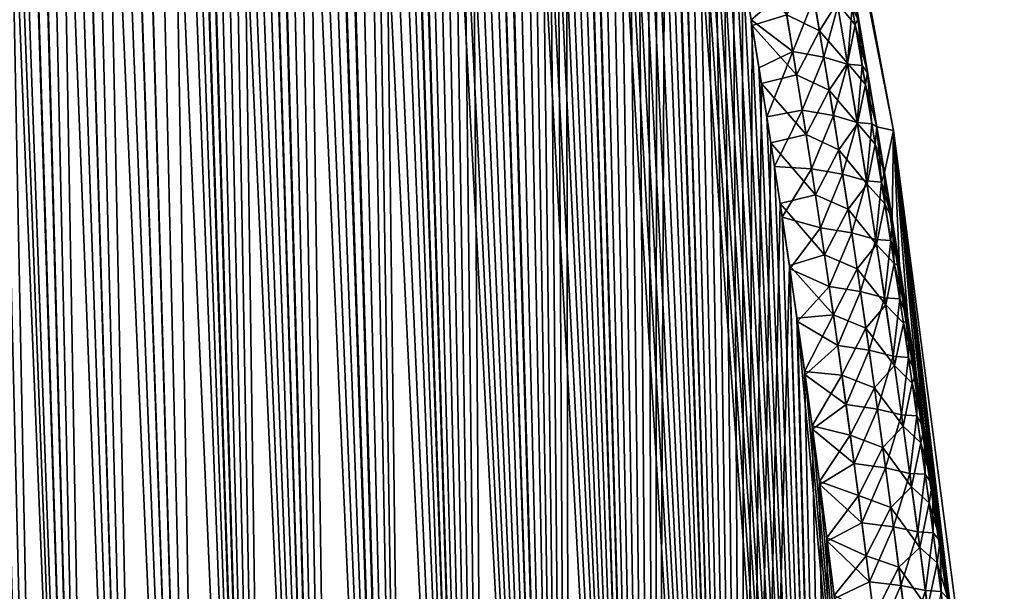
# Model space of a CAD drawing. Header units: metres. Extents: x -109 to 109, y -108 to 40.
# Tile 62 of 216: x -60.09 to -52.07, y -90.49 to -85.83. Entities that reach past the tile are written whole.
import ezdxf

# ---------------------------------------------------------------- set-up
doc = ezdxf.new("R2010")
doc.units = ezdxf.units.M
doc.layers.add('solid_K_24_42_18_000C86_XXX', color=7, linetype='CONTINUOUS')

msp = doc.modelspace()

# ---------------------------------------------------------------- linework, layer by layer
at = {"layer": 'solid_K_24_42_18_000C86_XXX'}
for points in [[(-59.408573, -102.810715, -10.906762), (-60.329746, -68.273499, -10.067431), (-60.178669, -68.203323, -9.783966)], [(-58.977177, -102.831841, 10.116003), (-60.170582, -68.200897, 9.769221), (-60.320919, -68.267998, 10.050425)], [(-59.408573, -102.810715, -10.906762), (-60.178669, -68.203323, -9.783966), (-60.025311, -68.180893, -9.511346)], [(-58.977177, -102.831841, 10.116003), (-60.017929, -68.180771, 9.498561), (-60.170582, -68.200897, 9.769221)], [(-58.977356, -102.831841, -10.116307), (-60.025311, -68.180893, -9.511346), (-59.865959, -68.203407, -9.242355)], [(-58.977356, -102.831841, -10.116307), (-59.408573, -102.810715, -10.906762), (-60.025311, -68.180893, -9.511346)], [(-58.508202, -102.810669, 9.34737), (-59.858932, -68.205345, 9.230804), (-60.017929, -68.180771, 9.498561)], [(-58.977177, -102.831841, 10.116003), (-58.508202, -102.810669, 9.34737), (-60.017929, -68.180771, 9.498561)], [(-58.977356, -102.831841, -10.116307), (-59.865959, -68.203407, -9.242355), (-59.696064, -68.273567, -8.969888)], [(-58.508202, -102.810669, 9.34737), (-59.689167, -68.277359, 8.959111), (-59.858932, -68.205345, 9.230804)], [(-59.408573, -102.810715, -10.906762), (-60.481113, -68.398109, -10.368306), (-60.329746, -68.273499, -10.067431)], [(-59.408455, -102.81073, 10.906535), (-60.320919, -68.267998, 10.050425), (-60.471733, -68.388931, 10.34915)], [(-59.408455, -102.81073, 10.906535), (-58.977177, -102.831841, 10.116003), (-60.320919, -68.267998, 10.050425)], [(-58.508415, -102.810684, -9.347705), (-59.696064, -68.273567, -8.969888), (-59.511509, -68.397972, -8.68886)], [(-58.508415, -102.810684, -9.347705), (-58.977356, -102.831841, -10.116307), (-59.696064, -68.273567, -8.969888)], [(-58.508202, -102.810669, 9.34737), (-59.504318, -68.404099, 8.678228), (-59.689167, -68.277359, 8.959111)], [(-59.801685, -102.747047, -11.718625), (-60.632824, -68.586609, -10.689469), (-60.481113, -68.398109, -10.368306)], [(-59.408455, -102.81073, 10.906535), (-60.471733, -68.388931, 10.34915), (-60.623856, -68.573921, 10.669916)], [(-59.408573, -102.810715, -10.906762), (-59.801685, -102.747047, -11.718625), (-60.481113, -68.398109, -10.368306)], [(-58.508415, -102.810684, -9.347705), (-59.511509, -68.397972, -8.68886), (-59.309502, -68.586143, -8.397264)], [(-58.001713, -102.746971, 8.60115), (-59.301418, -68.595039, 8.385939), (-59.504318, -68.404099, 8.678228)], [(-58.508202, -102.810669, 9.34737), (-58.001713, -102.746971, 8.60115), (-59.504318, -68.404099, 8.678228)], [(-59.801685, -102.747047, -11.718625), (-60.783047, -68.847137, -11.030178), (-60.632824, -68.586609, -10.689469)], [(-59.408455, -102.81073, 10.906535), (-60.623856, -68.573921, 10.669916), (-60.700092, -68.693405, 10.839007)], [(-58.508415, -102.810684, -9.347705), (-59.309502, -68.586143, -8.397264), (-59.089336, -68.846848, -8.096493)], [(-58.001713, -102.746971, 8.60115), (-59.193039, -68.717232, 8.236071), (-59.301418, -68.595039, 8.385939)], [(-59.408455, -102.81073, 10.906535), (-60.700092, -68.693405, 10.839007), (-60.775467, -68.832336, 11.012405)], [(-58.001713, -102.746971, 8.60115), (-59.080616, -68.858612, 8.084939), (-59.193039, -68.717232, 8.236071)], [(-59.801685, -102.747047, -11.718625), (-60.856686, -69.006462, -11.206781), (-60.783047, -68.847137, -11.030178)], [(-59.80162, -102.747063, 11.718479), (-60.775467, -68.832336, 11.012405), (-60.849899, -68.990654, 11.190207)], [(-59.80162, -102.747063, 11.718479), (-59.408455, -102.81073, 10.906535), (-60.775467, -68.832336, 11.012405)], [(-58.001926, -102.747002, -8.601447), (-59.089336, -68.846848, -8.096493), (-58.973068, -69.006325, -7.944223)], [(-58.001926, -102.747002, -8.601447), (-58.508415, -102.810684, -9.347705), (-59.089336, -68.846848, -8.096493)], [(-58.001713, -102.746971, 8.60115), (-58.964039, -69.019096, 7.932566), (-59.080616, -68.858612, 8.084939)], [(-59.80162, -102.747063, 11.718479), (-60.849899, -68.990654, 11.190207), (-60.922821, -69.169266, 11.371437)], [(-59.801685, -102.747047, -11.718625), (-60.155937, -102.640434, -12.551116), (-60.856686, -69.006462, -11.206781)], [(-58.001926, -102.747002, -8.601447), (-58.973068, -69.006325, -7.944223), (-58.852791, -69.18557, -7.791102)], [(-57.457996, -102.640343, 7.878324), (-58.84375, -69.199806, 7.779777), (-58.964039, -69.019096, 7.932566)], [(-58.001713, -102.746971, 8.60115), (-57.457996, -102.640343, 7.878324), (-58.964039, -69.019096, 7.932566)], [(-59.80162, -102.747063, 11.718479), (-60.922821, -69.169266, 11.371437), (-60.994095, -69.368141, 11.555996)], [(-58.001926, -102.747002, -8.601447), (-58.852791, -69.18557, -7.791102), (-58.728977, -69.385422, -7.637966)], [(-57.457996, -102.640343, 7.878324), (-58.719727, -69.400757, 7.626688), (-58.84375, -69.199806, 7.779777)], [(-59.80162, -102.747063, 11.718479), (-60.994095, -69.368141, 11.555996), (-61.06348, -69.588257, 11.743578)], [(-58.001926, -102.747002, -8.601447), (-58.728977, -69.385422, -7.637966), (-58.60157, -69.605827, -7.48484)], [(-57.457996, -102.640343, 7.878324), (-58.592194, -69.622787, 7.473754), (-58.719727, -69.400757, 7.626688)], [(-59.80162, -102.747063, 11.718479), (-61.06348, -69.588257, 11.743578), (-61.130867, -69.829735, 11.934097)], [(-58.001926, -102.747002, -8.601447), (-58.60157, -69.605827, -7.48484), (-58.470726, -69.84787, -7.332102)], [(-57.457996, -102.640343, 7.878324), (-58.461205, -69.865967, 7.321151), (-58.592194, -69.622787, 7.473754)], [(-60.15591, -102.640442, 12.551044), (-59.80162, -102.747063, 11.718479), (-61.130867, -69.829735, 11.934097)], [(-57.458168, -102.640381, -7.878541), (-58.470726, -69.84787, -7.332102), (-58.336418, -70.111504, -7.179799)], [(-57.458168, -102.640381, -7.878541), (-58.001926, -102.747002, -8.601447), (-58.470726, -69.84787, -7.332102)], [(-57.457996, -102.640343, 7.878324), (-58.326817, -70.131119, 7.16909), (-58.461205, -69.865967, 7.321151)], [(-57.458168, -102.640381, -7.878541), (-58.336418, -70.111504, -7.179799), (-58.198769, -70.397873, -7.028229)], [(-56.87711, -102.490204, 7.179855), (-58.189095, -70.418518, 7.017741), (-58.326817, -70.131119, 7.16909)], [(-57.457996, -102.640343, 7.878324), (-56.87711, -102.490204, 7.179855), (-58.326817, -70.131119, 7.16909)], [(-57.458168, -102.640381, -7.878541), (-58.198769, -70.397873, -7.028229), (-58.05777, -70.70694, -6.87746)], [(-56.87711, -102.490204, 7.179855), (-58.048035, -70.728905, 6.867215), (-58.189095, -70.418518, 7.017741)], [(-57.458168, -102.640381, -7.878541), (-58.05777, -70.70694, -6.87746), (-57.913445, -71.039978, -6.727658)], [(-56.87711, -102.490204, 7.179855), (-57.903679, -71.062981, 6.717673), (-58.048035, -70.728905, 6.867215)], [(-56.877232, -102.490242, -7.179998), (-57.913445, -71.039978, -6.727658), (-57.7658, -71.397011, -6.57889)], [(-56.877232, -102.490242, -7.179998), (-57.458168, -102.640381, -7.878541), (-57.913445, -71.039978, -6.727658)], [(-56.87711, -102.490204, 7.179855), (-57.756008, -71.421219, 6.569177), (-57.903679, -71.062981, 6.717673)], [(-56.877232, -102.490242, -7.179998), (-57.7658, -71.397011, -6.57889), (-57.614826, -71.779472, -6.431291)], [(-56.25885, -102.295296, 6.506678), (-57.60503, -71.804802, 6.421864), (-57.756008, -71.421219, 6.569177)], [(-56.87711, -102.490204, 7.179855), (-56.25885, -102.295296, 6.506678), (-57.756008, -71.421219, 6.569177)], [(-56.877232, -102.490242, -7.179998), (-57.614826, -71.779472, -6.431291), (-57.460518, -72.187561, -6.284919)], [(-56.25885, -102.295296, 6.506678), (-57.450741, -72.213943, 6.275792), (-57.60503, -71.804802, 6.421864)], [(-56.877232, -102.490242, -7.179998), (-57.460518, -72.187561, -6.284919), (-57.355797, -72.474518, -6.18809)], [(-56.25885, -102.295296, 6.506678), (-57.346046, -72.501945, 6.179189), (-57.450741, -72.213943, 6.275792)], [(-56.877232, -102.490242, -7.179998), (-57.355797, -72.474518, -6.18809), (-57.249611, -72.774002, -6.091918)], [(-56.25885, -102.295296, 6.506678), (-57.23988, -72.801727, 6.083196), (-57.346046, -72.501945, 6.179189)], [(-56.25893, -102.295326, -6.506762), (-57.249611, -72.774002, -6.091918), (-57.141945, -73.085548, -5.996386)], [(-56.25893, -102.295326, -6.506762), (-56.877232, -102.490242, -7.179998), (-57.249611, -72.774002, -6.091918)], [(-56.25885, -102.295296, 6.506678), (-57.132248, -73.11396, 5.987875), (-57.23988, -72.801727, 6.083196)], [(-56.25893, -102.295326, -6.506762), (-57.141945, -73.085548, -5.996386), (-57.032818, -73.409996, -5.901567)], [(-55.603306, -102.054413, 5.860334), (-57.023167, -73.439476, 5.893296), (-57.132248, -73.11396, 5.987875)], [(-56.25885, -102.295296, 6.506678), (-55.603306, -102.054413, 5.860334), (-57.132248, -73.11396, 5.987875)], [(-56.25893, -102.295326, -6.506762), (-57.032818, -73.409996, -5.901567), (-56.922241, -73.748032, -5.807519)], [(-55.603306, -102.054413, 5.860334), (-56.912624, -73.77774, 5.799428), (-57.023167, -73.439476, 5.893296)], [(-56.25893, -102.295326, -6.506762), (-56.922241, -73.748032, -5.807519), (-56.8102, -74.099068, -5.714212)], [(-55.603306, -102.054413, 5.860334), (-56.800636, -74.129303, 5.706333), (-56.912624, -73.77774, 5.799428)], [(-56.25893, -102.295326, -6.506762), (-56.8102, -74.099068, -5.714212), (-56.696728, -74.463959, -5.621729)], [(-55.603306, -102.054413, 5.860334), (-56.687244, -74.495224, 5.614107), (-56.800636, -74.129303, 5.706333)], [(-56.25893, -102.295326, -6.506762), (-56.696728, -74.463959, -5.621729), (-56.58186, -74.843643, -5.530158)], [(-55.603306, -102.054413, 5.860334), (-56.57243, -74.875145, 5.522726), (-56.687244, -74.495224, 5.614107)], [(-56.25893, -102.295326, -6.506762), (-56.58186, -74.843643, -5.530158), (-56.465557, -75.23748, -5.439445)], [(-55.603306, -102.054413, 5.860334), (-56.456211, -75.26931, 5.432228), (-56.57243, -74.875145, 5.522726)], [(-55.603352, -102.054428, -5.860377), (-56.465557, -75.23748, -5.439445), (-56.347881, -75.646248, -5.349685)], [(-55.603352, -102.054428, -5.860377), (-56.25893, -102.295326, -6.506762), (-56.465557, -75.23748, -5.439445)], [(-55.603306, -102.054413, 5.860334), (-56.338657, -75.678955, 5.342746), (-56.456211, -75.26931, 5.432228)], [(-55.603352, -102.054428, -5.860377), (-56.347881, -75.646248, -5.349685), (-56.228905, -76.071152, -5.261007)], [(-54.910561, -101.766281, 5.242545), (-56.219776, -76.104172, 5.254285), (-56.338657, -75.678955, 5.342746)], [(-55.603306, -102.054413, 5.860334), (-54.910561, -101.766281, 5.242545), (-56.338657, -75.678955, 5.342746)], [(-55.603352, -102.054428, -5.860377), (-56.228905, -76.071152, -5.261007), (-56.108578, -76.511566, -5.173342)], [(-54.910561, -101.766281, 5.242545), (-56.099556, -76.544701, 5.166836), (-56.219776, -76.104172, 5.254285)], [(-55.603352, -102.054428, -5.860377), (-56.108578, -76.511566, -5.173342), (-56.017487, -76.852402, -5.10831)], [(-54.910561, -101.766281, 5.242545), (-56.008587, -76.885994, 5.102016), (-56.099556, -76.544701, 5.166836)], [(-55.603352, -102.054428, -5.860377), (-56.017487, -76.852402, -5.10831), (-55.925728, -77.202957, -5.043977)], [(-54.910561, -101.766281, 5.242545), (-55.916981, -77.237228, 5.037925), (-56.008587, -76.885994, 5.102016)], [(-55.603352, -102.054428, -5.860377), (-55.925728, -77.202957, -5.043977), (-55.833347, -77.563622, -4.98039)], [(-54.910561, -101.766281, 5.242545), (-55.824673, -77.597725, 4.974475), (-55.916981, -77.237228, 5.037925)], [(-55.603352, -102.054428, -5.860377), (-55.833347, -77.563622, -4.98039), (-55.740265, -77.93367, -4.917455)], [(-54.910561, -101.766281, 5.242545), (-55.731697, -77.96772, 4.911705), (-55.824673, -77.597725, 4.974475)], [(-55.603352, -102.054428, -5.860377), (-55.740265, -77.93367, -4.917455), (-55.646545, -78.313583, -4.855244)], [(-54.910561, -101.766281, 5.242545), (-55.638134, -78.347916, 4.849711), (-55.731697, -77.96772, 4.911705)], [(-54.910587, -101.766289, -5.242566), (-55.646545, -78.313583, -4.855244), (-55.552277, -78.704086, -4.793858)], [(-54.910587, -101.766289, -5.242566), (-55.603352, -102.054428, -5.860377), (-55.646545, -78.313583, -4.855244)], [(-54.910561, -101.766281, 5.242545), (-55.544067, -78.738991, 4.788588), (-55.638134, -78.347916, 4.849711)], [(-54.910587, -101.766289, -5.242566), (-55.552277, -78.704086, -4.793858), (-55.457535, -79.105774, -4.733376)], [(-54.18042, -101.428711, 4.654962), (-55.44944, -79.140533, 4.728263), (-55.544067, -78.738991, 4.788588)], [(-54.910561, -101.766281, 5.242545), (-54.18042, -101.428711, 4.654962), (-55.544067, -78.738991, 4.788588)], [(-54.910587, -101.766289, -5.242566), (-55.457535, -79.105774, -4.733376), (-55.362217, -79.517853, -4.673676)], [(-54.18042, -101.428711, 4.654962), (-55.35424, -79.552338, 4.668716), (-55.44944, -79.140533, 4.728263)], [(-54.910587, -101.766289, -5.242566), (-55.362217, -79.517853, -4.673676), (-55.266384, -79.940674, -4.614817)], [(-54.18042, -101.428711, 4.654962), (-55.258591, -79.97522, 4.610071), (-55.35424, -79.552338, 4.668716)], [(-53.105312, -86.7062, -2.480475), (-54.318432, -79.883408, -1.65402), (-54.256847, -79.883408)], [(-53.181526, -86.261101, -2.518244), (-53.258339, -85.823517, -2.556967), (-54.318432, -79.883408, -1.65402)], [(-53.105312, -86.7062, -2.480475), (-53.181526, -86.261101, -2.518244), (-54.318432, -79.883408, -1.65402)], [(-54.318424, -79.883408, 1.653949), (-52.969627, -86.734787), (-54.256847, -79.883408)], [(-54.318424, -79.883408, 1.653949), (-53.105312, -86.7062, 2.480474), (-52.969627, -86.734787)], [(-54.318424, -79.883408, 1.653949), (-53.180763, -86.265503, 2.517858), (-53.105312, -86.7062, 2.480474)], [(-54.318424, -79.883408, 1.653949), (-53.256802, -85.832153, 2.556176), (-53.180763, -86.265503, 2.517858)], [(-52.969627, -86.734787), (-53.105312, -86.7062, -2.480475), (-54.256847, -79.883408)], [(-54.910587, -101.766289, -5.242566), (-55.266384, -79.940674, -4.614817), (-55.170166, -80.375061, -4.556928)], [(-54.18042, -101.428711, 4.654962), (-55.162613, -80.409973, 4.552451), (-55.258591, -79.97522, 4.610071)], [(-54.910587, -101.766289, -5.242566), (-55.170166, -80.375061, -4.556928), (-55.073689, -80.821808, -4.500129)], [(-54.18042, -101.428711, 4.654962), (-55.066315, -80.856659, 4.495849), (-55.162613, -80.409973, 4.552451)], [(-54.910587, -101.766289, -5.242566), (-55.073689, -80.821808, -4.500129), (-54.97683, -81.28019, -4.444287)], [(-54.18042, -101.428711, 4.654962), (-54.969582, -81.314522, 4.44014), (-55.066315, -80.856659, 4.495849)], [(-54.910587, -101.766289, -5.242566), (-54.97683, -81.28019, -4.444287), (-54.89909, -81.655289, -4.400308)], [(-54.18042, -101.428711, 4.654962), (-54.891998, -81.689445, 4.396319), (-54.969582, -81.314522, 4.44014)], [(-54.910587, -101.766289, -5.242566), (-54.89909, -81.655289, -4.400308), (-54.82122, -82.038383, -4.357038)], [(-54.18042, -101.428711, 4.654962), (-54.814335, -82.072556, 4.353248), (-54.891998, -81.689445, 4.396319)], [(-54.180435, -101.428726, -4.654975), (-54.910587, -101.766289, -5.242566), (-54.82122, -82.038383, -4.357038)], [(-54.180435, -101.428726, -4.654975), (-54.82122, -82.038383, -4.357038), (-54.743317, -82.429962, -4.314561)], [(-54.18042, -101.428711, 4.654962), (-54.736683, -82.46434, 4.311006), (-54.814335, -82.072556, 4.353248)], [(-54.180435, -101.428726, -4.654975), (-54.743317, -82.429962, -4.314561), (-54.66547, -82.830452, -4.272946)], [(-53.412888, -101.03933, 4.099643), (-54.658989, -82.864502, 4.269529), (-54.736683, -82.46434, 4.311006)], [(-54.18042, -101.428711, 4.654962), (-53.412888, -101.03933, 4.099643), (-54.736683, -82.46434, 4.311006)], [(-54.180435, -101.428726, -4.654975), (-54.66547, -82.830452, -4.272946), (-54.587528, -83.239105, -4.232044)], [(-53.412888, -101.03933, 4.099643), (-54.581154, -83.272545, 4.22872), (-54.658989, -82.864502, 4.269529)], [(-54.180435, -101.428726, -4.654975), (-54.587528, -83.239105, -4.232044), (-54.509514, -83.655968, -4.191864)], [(-53.412888, -101.03933, 4.099643), (-54.503307, -83.689003, 4.188684), (-54.581154, -83.272545, 4.22872)], [(-54.180435, -101.428726, -4.654975), (-54.509514, -83.655968, -4.191864), (-54.431557, -84.081619, -4.152516)], [(-53.412888, -101.03933, 4.099643), (-54.425579, -84.114433, 4.149524), (-54.503307, -83.689003, 4.188684)], [(-54.180435, -101.428726, -4.654975), (-54.431557, -84.081619, -4.152516), (-54.353794, -84.516624, -4.114108)], [(-53.412888, -101.03933, 4.099643), (-54.348095, -84.549393, 4.111344), (-54.425579, -84.114433, 4.149524)], [(-54.180435, -101.428726, -4.654975), (-54.353794, -84.516624, -4.114108), (-54.27636, -84.961548, -4.076742)], [(-53.412888, -101.03933, 4.099643), (-54.270897, -84.994064, 4.074164), (-54.348095, -84.549393, 4.111344)], [(-54.180435, -101.428726, -4.654975), (-54.27636, -84.961548, -4.076742), (-54.199116, -85.415817, -4.040282)], [(-53.412888, -101.03933, 4.099643), (-54.193756, -85.447464, 4.037772), (-54.270897, -84.994064, 4.074164)], [(-54.180435, -101.428726, -4.654975), (-54.199116, -85.415817, -4.040282), (-54.121994, -85.879105, -4.004657)], [(-53.839581, -85.792099, -3.762304), (-54.121994, -85.879105, -4.004657), (-54.199116, -85.415817, -4.040282)], [(-53.412888, -101.03933, 4.099643), (-54.129612, -85.832314, 4.008118), (-54.193756, -85.447464, 4.037772)], [(-53.870041, -85.612869, 3.775888), (-54.193756, -85.447464, 4.037772), (-54.129612, -85.832314, 4.008118)], [(-53.839581, -85.792099, -3.762304), (-53.654663, -85.439949, -3.48765), (-53.572651, -85.92347, -3.453454)], [(-53.572651, -85.92347, -3.453454), (-53.654663, -85.439949, -3.48765), (-53.427685, -85.695992, -3.129869)], [(-53.427685, -85.695992, -3.129869), (-53.366531, -85.388763, -2.784235), (-53.281422, -85.874115, -2.751268)], [(-53.281422, -85.874115, -2.751268), (-53.366531, -85.388763, -2.784235), (-53.258339, -85.823517, -2.556967)], [(-53.870041, -85.612869, 3.775888), (-54.129612, -85.832314, 4.008118), (-53.790714, -86.090958, 3.741491)], [(-53.870041, -85.612869, 3.775888), (-53.790714, -86.090958, 3.741491), (-53.617359, -85.660332, 3.472358)], [(-53.790714, -86.090958, 3.741491), (-53.537495, -86.136948, 3.439453), (-53.617359, -85.660332, 3.472358)], [(-53.423569, -85.721169, 3.128636), (-53.617359, -85.660332, 3.472358), (-53.537495, -86.136948, 3.439453)], [(-53.572651, -85.92347, -3.453454), (-53.427685, -85.695992, -3.129869), (-53.344326, -86.187416, -3.097021)], [(-53.344326, -86.187416, -3.097021), (-53.427685, -85.695992, -3.129869), (-53.281422, -85.874115, -2.751268)], [(-53.423569, -85.721169, 3.128636), (-53.537495, -86.136948, 3.439453), (-53.343121, -86.195938, 3.096979)], [(-53.423569, -85.721169, 3.128636), (-53.343121, -86.195938, 3.096979), (-53.306309, -85.731194, 2.761105)], [(-53.343121, -86.195938, 3.096979), (-53.224644, -86.20578, 2.730081), (-53.306309, -85.731194, 2.761105)], [(-53.306309, -85.731194, 2.761105), (-53.224644, -86.20578, 2.730081), (-53.256802, -85.832153, 2.556176)], [(-53.412888, -101.03933, 4.099643), (-54.065704, -86.22393, 3.979161), (-54.129612, -85.832314, 4.008118)], [(-53.790714, -86.090958, 3.741491), (-54.129612, -85.832314, 4.008118), (-54.065704, -86.22393, 3.979161)], [(-53.759377, -86.280342, -3.727863), (-54.121994, -85.879105, -4.004657), (-53.839581, -85.792099, -3.762304)], [(-53.759377, -86.280342, -3.727863), (-53.839581, -85.792099, -3.762304), (-53.572651, -85.92347, -3.453454)], [(-53.281422, -85.874115, -2.751268), (-53.258339, -85.823517, -2.556967), (-53.181526, -86.261101, -2.518244)], [(-53.224644, -86.20578, 2.730081), (-53.180763, -86.265503, 2.517858), (-53.256802, -85.832153, 2.556176)], [(-54.180435, -101.428726, -4.654975), (-54.121994, -85.879105, -4.004657), (-54.045181, -86.352081, -3.970008)], [(-53.759377, -86.280342, -3.727863), (-54.045181, -86.352081, -3.970008), (-54.121994, -85.879105, -4.004657)], [(-53.759377, -86.280342, -3.727863), (-53.572651, -85.92347, -3.453454), (-53.492737, -86.407448, -3.420995)], [(-53.492737, -86.407448, -3.420995), (-53.572651, -85.92347, -3.453454), (-53.344326, -86.187416, -3.097021)], [(-53.344326, -86.187416, -3.097021), (-53.281422, -85.874115, -2.751268), (-53.198521, -86.359863, -2.72001)], [(-53.198521, -86.359863, -2.72001), (-53.281422, -85.874115, -2.751268), (-53.181526, -86.261101, -2.518244)], [(-53.790714, -86.090958, 3.741491), (-54.065704, -86.22393, 3.979161), (-54.00214, -86.622704, 3.950978)], [(-53.790714, -86.090958, 3.741491), (-54.00214, -86.622704, 3.950978), (-53.713387, -86.569534, 3.708812)], [(-53.790714, -86.090958, 3.741491), (-53.713387, -86.569534, 3.708812), (-53.537495, -86.136948, 3.439453)], [(-53.713387, -86.569534, 3.708812), (-53.45966, -86.613998, 3.408211), (-53.537495, -86.136948, 3.439453)], [(-53.343121, -86.195938, 3.096979), (-53.537495, -86.136948, 3.439453), (-53.45966, -86.613998, 3.408211)], [(-53.412888, -101.03933, 4.099643), (-54.00214, -86.622704, 3.950978), (-54.065704, -86.22393, 3.979161)], [(-53.492737, -86.407448, -3.420995), (-53.344326, -86.187416, -3.097021), (-53.263168, -86.67926, -3.065902)], [(-53.343121, -86.195938, 3.096979), (-53.45966, -86.613998, 3.408211), (-53.264725, -86.671112, 3.066937)], [(-53.263168, -86.67926, -3.065902), (-53.344326, -86.187416, -3.097021), (-53.198521, -86.359863, -2.72001)], [(-53.343121, -86.195938, 3.096979), (-53.264725, -86.671112, 3.066937), (-53.224644, -86.20578, 2.730081)], [(-53.264725, -86.671112, 3.066937), (-53.145077, -86.680725, 2.700655), (-53.224644, -86.20578, 2.730081)], [(-53.224644, -86.20578, 2.730081), (-53.145077, -86.680725, 2.700655), (-53.180763, -86.265503, 2.517858)], [(-53.681252, -86.769081, -3.695188), (-54.045181, -86.352081, -3.970008), (-53.759377, -86.280342, -3.727863)], [(-53.681252, -86.769081, -3.695188), (-53.759377, -86.280342, -3.727863), (-53.492737, -86.407448, -3.420995)], [(-53.198521, -86.359863, -2.72001), (-53.181526, -86.261101, -2.518244), (-53.105312, -86.7062, -2.480475)], [(-53.145077, -86.680725, 2.700655), (-53.105312, -86.7062, 2.480474), (-53.180763, -86.265503, 2.517858)], [(-54.180435, -101.428726, -4.654975), (-54.045181, -86.352081, -3.970008), (-53.968861, -86.835411, -3.936474)], [(-53.681252, -86.769081, -3.695188), (-53.968861, -86.835411, -3.936474), (-54.045181, -86.352081, -3.970008)], [(-53.681252, -86.769081, -3.695188), (-53.492737, -86.407448, -3.420995), (-53.414902, -86.891869, -3.390216)], [(-53.414902, -86.891869, -3.390216), (-53.492737, -86.407448, -3.420995), (-53.263168, -86.67926, -3.065902)], [(-53.263168, -86.67926, -3.065902), (-53.198521, -86.359863, -2.72001), (-53.117809, -86.846001, -2.690406)], [(-53.117809, -86.846001, -2.690406), (-53.198521, -86.359863, -2.72001), (-53.105312, -86.7062, -2.480475)], [(-53.713387, -86.569534, 3.708812), (-54.00214, -86.622704, 3.950978), (-53.93903, -87.029007, 3.923643)], [(-53.713387, -86.569534, 3.708812), (-53.93903, -87.029007, 3.923643), (-53.638046, -87.048576, 3.677799)], [(-53.713387, -86.569534, 3.708812), (-53.638046, -87.048576, 3.677799), (-53.45966, -86.613998, 3.408211)], [(-53.412888, -101.03933, 4.099643), (-53.93903, -87.029007, 3.923643), (-54.00214, -86.622704, 3.950978)], [(-53.638046, -87.048576, 3.677799), (-53.383835, -87.091476, 3.378581), (-53.45966, -86.613998, 3.408211)], [(-53.264725, -86.671112, 3.066937), (-53.45966, -86.613998, 3.408211), (-53.383835, -87.091476, 3.378581)], [(-53.414902, -86.891869, -3.390216), (-53.263168, -86.67926, -3.065902), (-53.184193, -87.171516, -3.036464)], [(-53.264725, -86.671112, 3.066937), (-53.383835, -87.091476, 3.378581), (-53.188366, -87.146667, 3.038462)], [(-53.264725, -86.671112, 3.066937), (-53.188366, -87.146667, 3.038462), (-53.145077, -86.680725, 2.700655)], [(-53.184193, -87.171516, -3.036464), (-53.263168, -86.67926, -3.065902), (-53.117809, -86.846001, -2.690406)], [(-53.188366, -87.146667, 3.038462), (-53.067593, -87.156036, 2.672776), (-53.145077, -86.680725, 2.700655)], [(-53.145077, -86.680725, 2.700655), (-53.067593, -87.156036, 2.672776), (-53.105312, -86.7062, 2.480474)], [(-53.117809, -86.846001, -2.690406), (-53.105312, -86.7062, -2.480475), (-53.043182, -87.077606, -2.450246)], [(-53.043182, -87.077606, -2.450246), (-53.105312, -86.7062, -2.480475), (-52.969627, -86.734787)], [(-53.105312, -86.7062, 2.480474), (-52.06636, -93.64727), (-52.969627, -86.734787)], [(-53.105312, -86.7062, 2.480474), (-53.042576, -87.081261, 2.449955), (-52.06636, -93.64727)], [(-53.067593, -87.156036, 2.672776), (-53.042576, -87.081261, 2.449955), (-53.105312, -86.7062, 2.480474)], [(-52.981468, -87.454674, -2.42078), (-53.043182, -87.077606, -2.450246), (-52.969627, -86.734787)], [(-52.920181, -87.837654, -2.392128), (-52.981468, -87.454674, -2.42078), (-52.969627, -86.734787)], [(-52.852734, -88.269615, -2.361375), (-52.920181, -87.837654, -2.392128), (-52.969627, -86.734787)], [(-52.785866, -88.709557, -2.331763), (-52.852734, -88.269615, -2.361375), (-52.969627, -86.734787)], [(-52.719673, -89.157272, -2.303252), (-52.785866, -88.709557, -2.331763), (-52.969627, -86.734787)], [(-52.654343, -89.611862, -2.275664), (-52.719673, -89.157272, -2.303252), (-52.969627, -86.734787)], [(-52.589897, -90.073723, -2.249092), (-52.654343, -89.611862, -2.275664), (-52.969627, -86.734787)], [(-52.526371, -90.543312, -2.223639), (-52.589897, -90.073723, -2.249092), (-52.969627, -86.734787)], [(-52.472672, -90.952309, -2.20279), (-52.526371, -90.543312, -2.223639), (-52.969627, -86.734787)], [(-52.419701, -91.367607, -2.182905), (-52.472672, -90.952309, -2.20279), (-52.969627, -86.734787)], [(-52.367481, -91.78949, -2.164047), (-52.419701, -91.367607, -2.182905), (-52.969627, -86.734787)], [(-52.316055, -92.218246, -2.146281), (-52.367481, -91.78949, -2.164047), (-52.969627, -86.734787)], [(-52.265533, -92.653366, -2.129477), (-52.316055, -92.218246, -2.146281), (-52.969627, -86.734787)], [(-52.216038, -93.094177, -2.11347), (-52.265533, -92.653366, -2.129477), (-52.969627, -86.734787)], [(-52.167595, -93.541039, -2.098365), (-52.216038, -93.094177, -2.11347), (-52.969627, -86.734787)], [(-52.156902, -93.641899, -2.095119), (-52.167595, -93.541039, -2.098365), (-52.969627, -86.734787)], [(-52.06636, -93.64727), (-52.156902, -93.641899, -2.095119), (-52.969627, -86.734787)], [(-53.60519, -87.258293, -3.664229), (-53.968861, -86.835411, -3.936474), (-53.681252, -86.769081, -3.695188)], [(-53.60519, -87.258293, -3.664229), (-53.681252, -86.769081, -3.695188), (-53.414902, -86.891869, -3.390216)], [(-54.180435, -101.428726, -4.654975), (-53.968861, -86.835411, -3.936474), (-53.89323, -87.329765, -3.904189)], [(-53.60519, -87.258293, -3.664229), (-53.89323, -87.329765, -3.904189), (-53.968861, -86.835411, -3.936474)], [(-53.60519, -87.258293, -3.664229), (-53.414902, -86.891869, -3.390216), (-53.33913, -87.376709, -3.361076)], [(-53.33913, -87.376709, -3.361076), (-53.414902, -86.891869, -3.390216), (-53.184193, -87.171516, -3.036464)], [(-53.184193, -87.171516, -3.036464), (-53.117809, -86.846001, -2.690406), (-53.039272, -87.332504, -2.662412)], [(-53.039272, -87.332504, -2.662412), (-53.117809, -86.846001, -2.690406), (-53.043182, -87.077606, -2.450246)], [(-53.412888, -101.03933, 4.099643), (-53.8764, -87.442978, 3.897175), (-53.93903, -87.029007, 3.923643)], [(-53.638046, -87.048576, 3.677799), (-53.93903, -87.029007, 3.923643), (-53.8764, -87.442978, 3.897175)], [(-53.638046, -87.048576, 3.677799), (-53.8764, -87.442978, 3.897175), (-53.564678, -87.528053, 3.648405)], [(-53.638046, -87.048576, 3.677799), (-53.564678, -87.528053, 3.648405), (-53.383835, -87.091476, 3.378581)], [(-53.564678, -87.528053, 3.648405), (-53.310005, -87.569359, 3.35052), (-53.383835, -87.091476, 3.378581)], [(-53.188366, -87.146667, 3.038462), (-53.383835, -87.091476, 3.378581), (-53.310005, -87.569359, 3.35052)], [(-53.067593, -87.156036, 2.672776), (-52.980267, -87.46209, 2.420213), (-53.042576, -87.081261, 2.449955)], [(-53.039272, -87.332504, -2.662412), (-53.043182, -87.077606, -2.450246), (-52.981468, -87.454674, -2.42078)], [(-53.042576, -87.081261, 2.449955), (-52.980267, -87.46209, 2.420213), (-52.06636, -93.64727)], [(-53.33913, -87.376709, -3.361076), (-53.184193, -87.171516, -3.036464), (-53.107384, -87.664177, -3.008662)], [(-53.188366, -87.146667, 3.038462), (-53.310005, -87.569359, 3.35052), (-53.114033, -87.622589, 3.011513)], [(-53.188366, -87.146667, 3.038462), (-53.114033, -87.622589, 3.011513), (-53.067593, -87.156036, 2.672776)], [(-53.107384, -87.664177, -3.008662), (-53.184193, -87.171516, -3.036464), (-53.039272, -87.332504, -2.662412)], [(-53.114033, -87.622589, 3.011513), (-52.992168, -87.631691, 2.646406), (-53.067593, -87.156036, 2.672776)], [(-53.067593, -87.156036, 2.672776), (-52.992168, -87.631691, 2.646406), (-52.980267, -87.46209, 2.420213)], [(-53.531181, -87.747955, -3.634944), (-53.89323, -87.329765, -3.904189), (-53.60519, -87.258293, -3.664229)], [(-53.531181, -87.747955, -3.634944), (-53.60519, -87.258293, -3.664229), (-53.33913, -87.376709, -3.361076)], [(-54.180435, -101.428726, -4.654975), (-53.89323, -87.329765, -3.904189), (-53.818222, -87.834946, -3.873084)], [(-53.531181, -87.747955, -3.634944), (-53.818222, -87.834946, -3.873084), (-53.89323, -87.329765, -3.904189)], [(-53.531181, -87.747955, -3.634944), (-53.33913, -87.376709, -3.361076), (-53.265411, -87.861961, -3.333529)], [(-53.265411, -87.861961, -3.333529), (-53.33913, -87.376709, -3.361076), (-53.107384, -87.664177, -3.008662)], [(-53.107384, -87.664177, -3.008662), (-53.039272, -87.332504, -2.662412), (-52.962891, -87.819366, -2.635984)], [(-52.962891, -87.819366, -2.635984), (-53.039272, -87.332504, -2.662412), (-52.981468, -87.454674, -2.42078)], [(-53.412888, -101.03933, 4.099643), (-53.813999, -87.863708, 3.871355), (-53.8764, -87.442978, 3.897175)], [(-53.564678, -87.528053, 3.648405), (-53.8764, -87.442978, 3.897175), (-53.813999, -87.863708, 3.871355)], [(-52.992168, -87.631691, 2.646406), (-52.918396, -87.848946, 2.391303), (-52.980267, -87.46209, 2.420213)], [(-52.962891, -87.819366, -2.635984), (-52.981468, -87.454674, -2.42078), (-52.920181, -87.837654, -2.392128)], [(-52.980267, -87.46209, 2.420213), (-52.918396, -87.848946, 2.391303), (-52.06636, -93.64727)], [(-53.564678, -87.528053, 3.648405), (-53.813999, -87.863708, 3.871355), (-53.493275, -88.007957, 3.620593)], [(-53.564678, -87.528053, 3.648405), (-53.493275, -88.007957, 3.620593), (-53.310005, -87.569359, 3.35052)], [(-53.493275, -88.007957, 3.620593), (-53.238167, -88.04763, 3.32399), (-53.310005, -87.569359, 3.35052)], [(-53.114033, -87.622589, 3.011513), (-53.310005, -87.569359, 3.35052), (-53.238167, -88.04763, 3.32399)], [(-53.114033, -87.622589, 3.011513), (-53.238167, -88.04763, 3.32399), (-53.041702, -88.098869, 2.98605)], [(-53.114033, -87.622589, 3.011513), (-53.041702, -88.098869, 2.98605), (-52.992168, -87.631691, 2.646406)], [(-53.265411, -87.861961, -3.333529), (-53.107384, -87.664177, -3.008662), (-53.032726, -88.157211, -2.98245)], [(-53.032726, -88.157211, -2.98245), (-53.107384, -87.664177, -3.008662), (-52.962891, -87.819366, -2.635984)], [(-53.041702, -88.098869, 2.98605), (-52.918797, -88.107674, 2.621505), (-52.992168, -87.631691, 2.646406)], [(-52.992168, -87.631691, 2.646406), (-52.918797, -88.107674, 2.621505), (-52.918396, -87.848946, 2.391303)], [(-53.459213, -88.238052, -3.607288), (-53.818222, -87.834946, -3.873084), (-53.531181, -87.747955, -3.634944)], [(-53.459213, -88.238052, -3.607288), (-53.531181, -87.747955, -3.634944), (-53.265411, -87.861961, -3.333529)], [(-53.412899, -101.03933, -4.099651), (-54.180435, -101.428726, -4.654975), (-53.818222, -87.834946, -3.873084)], [(-53.412899, -101.03933, -4.099651), (-53.818222, -87.834946, -3.873084), (-53.756001, -88.263512, -3.847898)], [(-53.459213, -88.238052, -3.607288), (-53.756001, -88.263512, -3.847898), (-53.818222, -87.834946, -3.873084)], [(-53.412888, -101.03933, 4.099643), (-53.751911, -88.291451, 3.846244), (-53.813999, -87.863708, 3.871355)], [(-53.493275, -88.007957, 3.620593), (-53.813999, -87.863708, 3.871355), (-53.751911, -88.291451, 3.846244)], [(-53.459213, -88.238052, -3.607288), (-53.265411, -87.861961, -3.333529), (-53.193729, -88.347603, -3.307535)], [(-53.193729, -88.347603, -3.307535), (-53.265411, -87.861961, -3.333529), (-53.032726, -88.157211, -2.98245)], [(-53.032726, -88.157211, -2.98245), (-52.962891, -87.819366, -2.635984), (-52.888653, -88.306572, -2.611077)], [(-52.962891, -87.819366, -2.635984), (-52.920181, -87.837654, -2.392128), (-52.852734, -88.269615, -2.361375)], [(-52.888653, -88.306572, -2.611077), (-52.962891, -87.819366, -2.635984), (-52.852734, -88.269615, -2.361375)], [(-52.918797, -88.107674, 2.621505), (-52.85104, -88.280624, 2.360609), (-52.918396, -87.848946, 2.391303)], [(-52.918396, -87.848946, 2.391303), (-52.85104, -88.280624, 2.360609), (-52.06636, -93.64727)], [(-53.493275, -88.007957, 3.620593), (-53.751911, -88.291451, 3.846244), (-53.42382, -88.488266, 3.594322)], [(-53.493275, -88.007957, 3.620593), (-53.42382, -88.488266, 3.594322), (-53.238167, -88.04763, 3.32399)], [(-53.42382, -88.488266, 3.594322), (-53.168297, -88.526268, 3.298951), (-53.238167, -88.04763, 3.32399)], [(-53.041702, -88.098869, 2.98605), (-53.238167, -88.04763, 3.32399), (-53.168297, -88.526268, 3.298951)], [(-53.041702, -88.098869, 2.98605), (-53.168297, -88.526268, 3.298951), (-52.971375, -88.575493, 2.962035)], [(-53.041702, -88.098869, 2.98605), (-52.971375, -88.575493, 2.962035), (-52.918797, -88.107674, 2.621505)], [(-53.193729, -88.347603, -3.307535), (-53.032726, -88.157211, -2.98245), (-52.960205, -88.650612, -2.957782)], [(-52.960205, -88.650612, -2.957782), (-53.032726, -88.157211, -2.98245), (-52.888653, -88.306572, -2.611077)], [(-52.971375, -88.575493, 2.962035), (-52.847462, -88.583977, 2.598032), (-52.918797, -88.107674, 2.621505)], [(-52.918797, -88.107674, 2.621505), (-52.847462, -88.583977, 2.598032), (-52.85104, -88.280624, 2.360609)], [(-53.459213, -88.238052, -3.607288), (-53.694187, -88.699425, -3.823489), (-53.756001, -88.263512, -3.847898)], [(-53.412899, -101.03933, -4.099651), (-53.756001, -88.263512, -3.847898), (-53.694187, -88.699425, -3.823489)], [(-53.389271, -88.728561, -3.581218), (-53.694187, -88.699425, -3.823489), (-53.459213, -88.238052, -3.607288)], [(-53.389271, -88.728561, -3.581218), (-53.459213, -88.238052, -3.607288), (-53.193729, -88.347603, -3.307535)], [(-52.608517, -100.596848, 3.579222), (-53.690285, -88.726654, 3.821944), (-53.751911, -88.291451, 3.846244)], [(-53.42382, -88.488266, 3.594322), (-53.751911, -88.291451, 3.846244), (-53.690285, -88.726654, 3.821944)], [(-53.412888, -101.03933, 4.099643), (-52.608517, -100.596848, 3.579222), (-53.751911, -88.291451, 3.846244)], [(-52.960205, -88.650612, -2.957782), (-52.888653, -88.306572, -2.611077), (-52.81654, -88.794098, -2.587647)], [(-52.888653, -88.306572, -2.611077), (-52.852734, -88.269615, -2.361375), (-52.785866, -88.709557, -2.331763)], [(-52.81654, -88.794098, -2.587647), (-52.888653, -88.306572, -2.611077), (-52.785866, -88.709557, -2.331763)], [(-52.85104, -88.280624, 2.360609), (-52.78426, -88.720268, 2.331055), (-52.06636, -93.64727)], [(-52.847462, -88.583977, 2.598032), (-52.78426, -88.720268, 2.331055), (-52.85104, -88.280624, 2.360609)], [(-53.389271, -88.728561, -3.581218), (-53.193729, -88.347603, -3.307535), (-53.124073, -88.833618, -3.283048)], [(-53.124073, -88.833618, -3.283048), (-53.193729, -88.347603, -3.307535), (-52.960205, -88.650612, -2.957782)], [(-53.42382, -88.488266, 3.594322), (-53.690285, -88.726654, 3.821944), (-53.356308, -88.968964, 3.569551)], [(-53.42382, -88.488266, 3.594322), (-53.356308, -88.968964, 3.569551), (-53.168297, -88.526268, 3.298951)], [(-53.356308, -88.968964, 3.569551), (-53.100391, -89.005264, 3.275362), (-53.168297, -88.526268, 3.298951)], [(-52.971375, -88.575493, 2.962035), (-53.168297, -88.526268, 3.298951), (-53.100391, -89.005264, 3.275362)], [(-52.971375, -88.575493, 2.962035), (-53.100391, -89.005264, 3.275362), (-52.903027, -89.052444, 2.939429)], [(-52.971375, -88.575493, 2.962035), (-52.903027, -89.052444, 2.939429), (-52.847462, -88.583977, 2.598032)], [(-52.903027, -89.052444, 2.939429), (-52.778149, -89.060593, 2.575949), (-52.847462, -88.583977, 2.598032)], [(-52.847462, -88.583977, 2.598032), (-52.778149, -89.060593, 2.575949), (-52.78426, -88.720268, 2.331055)], [(-53.124073, -88.833618, -3.283048), (-52.960205, -88.650612, -2.957782), (-52.889809, -89.144356, -2.934614)], [(-52.889809, -89.144356, -2.934614), (-52.960205, -88.650612, -2.957782), (-52.81654, -88.794098, -2.587647)], [(-53.412899, -101.03933, -4.099651), (-53.694187, -88.699425, -3.823489), (-53.632942, -89.143158, -3.799961)], [(-53.389271, -88.728561, -3.581218), (-53.632942, -89.143158, -3.799961), (-53.694187, -88.699425, -3.823489)], [(-52.608517, -100.596848, 3.579222), (-53.629272, -89.169777, 3.798559), (-53.690285, -88.726654, 3.821944)], [(-53.356308, -88.968964, 3.569551), (-53.690285, -88.726654, 3.821944), (-53.629272, -89.169777, 3.798559)], [(-53.321346, -89.21946, -3.556688), (-53.632942, -89.143158, -3.799961), (-53.389271, -88.728561, -3.581218)], [(-53.321346, -89.21946, -3.556688), (-53.389271, -88.728561, -3.581218), (-53.124073, -88.833618, -3.283048)], [(-52.81654, -88.794098, -2.587647), (-52.785866, -88.709557, -2.331763), (-52.719673, -89.157272, -2.303252)], [(-52.78426, -88.720268, 2.331055), (-52.718155, -89.167671, 2.3026), (-52.06636, -93.64727)], [(-52.778149, -89.060593, 2.575949), (-52.718155, -89.167671, 2.3026), (-52.78426, -88.720268, 2.331055)], [(-52.889809, -89.144356, -2.934614), (-52.81654, -88.794098, -2.587647), (-52.746536, -89.281952, -2.56565)], [(-52.746536, -89.281952, -2.56565), (-52.81654, -88.794098, -2.587647), (-52.719673, -89.157272, -2.303252)], [(-53.321346, -89.21946, -3.556688), (-53.124073, -88.833618, -3.283048), (-53.056427, -89.319984, -3.260028)], [(-53.056427, -89.319984, -3.260028), (-53.124073, -88.833618, -3.283048), (-52.889809, -89.144356, -2.934614)], [(-53.356308, -88.968964, 3.569551), (-53.629272, -89.169777, 3.798559), (-53.290726, -89.450027, 3.546243)], [(-53.356308, -88.968964, 3.569551), (-53.290726, -89.450027, 3.546243), (-53.100391, -89.005264, 3.275362)], [(-53.290726, -89.450027, 3.546243), (-53.034435, -89.484604, 3.253186), (-53.100391, -89.005264, 3.275362)], [(-52.903027, -89.052444, 2.939429), (-53.100391, -89.005264, 3.275362), (-53.034435, -89.484604, 3.253186)], [(-52.903027, -89.052444, 2.939429), (-53.034435, -89.484604, 3.253186), (-52.836647, -89.529709, 2.918191)], [(-52.903027, -89.052444, 2.939429), (-52.836647, -89.529709, 2.918191), (-52.778149, -89.060593, 2.575949)], [(-52.836647, -89.529709, 2.918191), (-52.71085, -89.537491, 2.555215), (-52.778149, -89.060593, 2.575949)], [(-52.778149, -89.060593, 2.575949), (-52.71085, -89.537491, 2.555215), (-52.718155, -89.167671, 2.3026)], [(-53.412899, -101.03933, -4.099651), (-53.632942, -89.143158, -3.799961), (-53.572411, -89.595161, -3.77742)], [(-53.321346, -89.21946, -3.556688), (-53.572411, -89.595161, -3.77742), (-53.632942, -89.143158, -3.799961)], [(-53.056427, -89.319984, -3.260028), (-52.889809, -89.144356, -2.934614), (-52.821514, -89.638435, -2.912903)], [(-52.821514, -89.638435, -2.912903), (-52.889809, -89.144356, -2.934614), (-52.746536, -89.281952, -2.56565)], [(-52.608517, -100.596848, 3.579222), (-53.569016, -89.621262, 3.776189), (-53.629272, -89.169777, 3.798559)], [(-53.290726, -89.450027, 3.546243), (-53.629272, -89.169777, 3.798559), (-53.569016, -89.621262, 3.776189)], [(-53.255424, -89.710739, -3.533658), (-53.572411, -89.595161, -3.77742), (-53.321346, -89.21946, -3.556688)], [(-53.255424, -89.710739, -3.533658), (-53.321346, -89.21946, -3.556688), (-53.056427, -89.319984, -3.260028)], [(-52.746536, -89.281952, -2.56565), (-52.719673, -89.157272, -2.303252), (-52.654343, -89.611862, -2.275664)], [(-52.718155, -89.167671, 2.3026), (-52.652916, -89.621941, 2.275067), (-52.06636, -93.64727)], [(-52.71085, -89.537491, 2.555215), (-52.652916, -89.621941, 2.275067), (-52.718155, -89.167671, 2.3026)], [(-52.821514, -89.638435, -2.912903), (-52.746536, -89.281952, -2.56565), (-52.678631, -89.770096, -2.54505)], [(-52.678631, -89.770096, -2.54505), (-52.746536, -89.281952, -2.56565), (-52.654343, -89.611862, -2.275664)], [(-53.255424, -89.710739, -3.533658), (-53.056427, -89.319984, -3.260028), (-52.99078, -89.806694, -3.238436)], [(-52.99078, -89.806694, -3.238436), (-53.056427, -89.319984, -3.260028), (-52.821514, -89.638435, -2.912903)], [(-53.290726, -89.450027, 3.546243), (-53.569016, -89.621262, 3.776189), (-53.227058, -89.931442, 3.524358)], [(-53.290726, -89.450027, 3.546243), (-53.227058, -89.931442, 3.524358), (-53.034435, -89.484604, 3.253186)], [(-53.227058, -89.931442, 3.524358), (-52.970413, -89.964264, 3.232384), (-53.034435, -89.484604, 3.253186)], [(-52.836647, -89.529709, 2.918191), (-53.034435, -89.484604, 3.253186), (-52.970413, -89.964264, 3.232384)], [(-52.836647, -89.529709, 2.918191), (-52.970413, -89.964264, 3.232384), (-52.772228, -90.007271, 2.898288)], [(-52.836647, -89.529709, 2.918191), (-52.772228, -90.007271, 2.898288), (-52.71085, -89.537491, 2.555215)], [(-52.772228, -90.007271, 2.898288), (-52.645542, -90.014679, 2.535798), (-52.71085, -89.537491, 2.555215)], [(-52.71085, -89.537491, 2.555215), (-52.645542, -90.014679, 2.535798), (-52.652916, -89.621941, 2.275067)], [(-53.412899, -101.03933, -4.099651), (-53.572411, -89.595161, -3.77742), (-53.512749, -90.055901, -3.755966)], [(-53.255424, -89.710739, -3.533658), (-53.512749, -90.055901, -3.755966), (-53.572411, -89.595161, -3.77742)], [(-52.608517, -100.596848, 3.579222), (-53.509655, -90.081535, 3.754925), (-53.569016, -89.621262, 3.776189)], [(-53.227058, -89.931442, 3.524358), (-53.569016, -89.621262, 3.776189), (-53.509655, -90.081535, 3.754925)], [(-52.678631, -89.770096, -2.54505), (-52.654343, -89.611862, -2.275664), (-52.589897, -90.073723, -2.249092)], [(-52.652916, -89.621941, 2.275067), (-52.588558, -90.083466, 2.248549), (-52.06636, -93.64727)], [(-52.645542, -90.014679, 2.535798), (-52.588558, -90.083466, 2.248549), (-52.652916, -89.621941, 2.275067)], [(-53.191498, -90.20237, -3.512097), (-53.512749, -90.055901, -3.755966), (-53.255424, -89.710739, -3.533658)], [(-53.191498, -90.20237, -3.512097), (-53.255424, -89.710739, -3.533658), (-52.99078, -89.806694, -3.238436)], [(-52.99078, -89.806694, -3.238436), (-52.821514, -89.638435, -2.912903), (-52.755322, -90.132835, -2.892617)], [(-52.755322, -90.132835, -2.892617), (-52.821514, -89.638435, -2.912903), (-52.678631, -89.770096, -2.54505)], [(-52.755322, -90.132835, -2.892617), (-52.678631, -89.770096, -2.54505), (-52.612816, -90.258537, -2.525816)], [(-52.612816, -90.258537, -2.525816), (-52.678631, -89.770096, -2.54505), (-52.589897, -90.073723, -2.249092)], [(-53.191498, -90.20237, -3.512097), (-52.99078, -89.806694, -3.238436), (-52.927124, -90.293732, -3.218243)], [(-52.927124, -90.293732, -3.218243), (-52.99078, -89.806694, -3.238436), (-52.755322, -90.132835, -2.892617)], [(-53.227058, -89.931442, 3.524358), (-53.509655, -90.081535, 3.754925), (-53.165306, -90.4132, 3.503866)], [(-53.227058, -89.931442, 3.524358), (-53.165306, -90.4132, 3.503866), (-52.970413, -89.964264, 3.232384)], [(-53.165306, -90.4132, 3.503866), (-52.908325, -90.444237, 3.21293), (-52.970413, -89.964264, 3.232384)], [(-52.772228, -90.007271, 2.898288), (-52.970413, -89.964264, 3.232384), (-52.908325, -90.444237, 3.21293)], [(-52.772228, -90.007271, 2.898288), (-52.908325, -90.444237, 3.21293), (-52.709763, -90.48513, 2.879692)], [(-52.772228, -90.007271, 2.898288), (-52.709763, -90.48513, 2.879692), (-52.645542, -90.014679, 2.535798)], [(-52.709763, -90.48513, 2.879692), (-52.582226, -90.492142, 2.517668), (-52.645542, -90.014679, 2.535798)], [(-52.645542, -90.014679, 2.535798), (-52.582226, -90.492142, 2.517668), (-52.588558, -90.083466, 2.248549)], [(-53.412899, -101.03933, -4.099651), (-53.512749, -90.055901, -3.755966), (-53.453911, -90.525238, -3.735549)], [(-53.191498, -90.20237, -3.512097), (-53.453911, -90.525238, -3.735549), (-53.512749, -90.055901, -3.755966)], [(-52.608517, -100.596848, 3.579222), (-53.450905, -90.549759, 3.734533), (-53.509655, -90.081535, 3.754925)], [(-53.165306, -90.4132, 3.503866), (-53.509655, -90.081535, 3.754925), (-53.450905, -90.549759, 3.734533)], [(-52.612816, -90.258537, -2.525816), (-52.589897, -90.073723, -2.249092), (-52.526371, -90.543312, -2.223639)], [(-52.588558, -90.083466, 2.248549), (-52.52512, -90.552711, 2.223148), (-52.06636, -93.64727)], [(-52.582226, -90.492142, 2.517668), (-52.52512, -90.552711, 2.223148), (-52.588558, -90.083466, 2.248549)], [(-52.927124, -90.293732, -3.218243), (-52.755322, -90.132835, -2.892617), (-52.691216, -90.627548, -2.873726)], [(-52.691216, -90.627548, -2.873726), (-52.755322, -90.132835, -2.892617), (-52.612816, -90.258537, -2.525816)], [(-53.129559, -90.694344, -3.491973), (-53.453911, -90.525238, -3.735549), (-53.191498, -90.20237, -3.512097)], [(-53.129559, -90.694344, -3.491973), (-53.191498, -90.20237, -3.512097), (-52.927124, -90.293732, -3.218243)], [(-52.691216, -90.627548, -2.873726), (-52.612816, -90.258537, -2.525816), (-52.549076, -90.747261, -2.507917)], [(-52.549076, -90.747261, -2.507917), (-52.612816, -90.258537, -2.525816), (-52.526371, -90.543312, -2.223639)], [(-53.129559, -90.694344, -3.491973), (-52.927124, -90.293732, -3.218243), (-52.865452, -90.781075, -3.199419)], [(-52.865452, -90.781075, -3.199419), (-52.927124, -90.293732, -3.218243), (-52.691216, -90.627548, -2.873726)], [(-53.165306, -90.4132, 3.503866), (-53.450905, -90.549759, 3.734533), (-53.105457, -90.895271, 3.484741)], [(-53.165306, -90.4132, 3.503866), (-53.105457, -90.895271, 3.484741), (-52.908325, -90.444237, 3.21293)], [(-53.105457, -90.895271, 3.484741), (-52.848164, -90.924507, 3.194794), (-52.908325, -90.444237, 3.21293)], [(-52.709763, -90.48513, 2.879692), (-52.908325, -90.444237, 3.21293), (-52.848164, -90.924507, 3.194794)], [(-52.709763, -90.48513, 2.879692), (-52.848164, -90.924507, 3.194794), (-52.649239, -90.963257, 2.862374)], [(-52.709763, -90.48513, 2.879692), (-52.649239, -90.963257, 2.862374), (-52.582226, -90.492142, 2.517668)]]:
    msp.add_3dface(points, dxfattribs=at)

doc.saveas('drawing.dxf')
